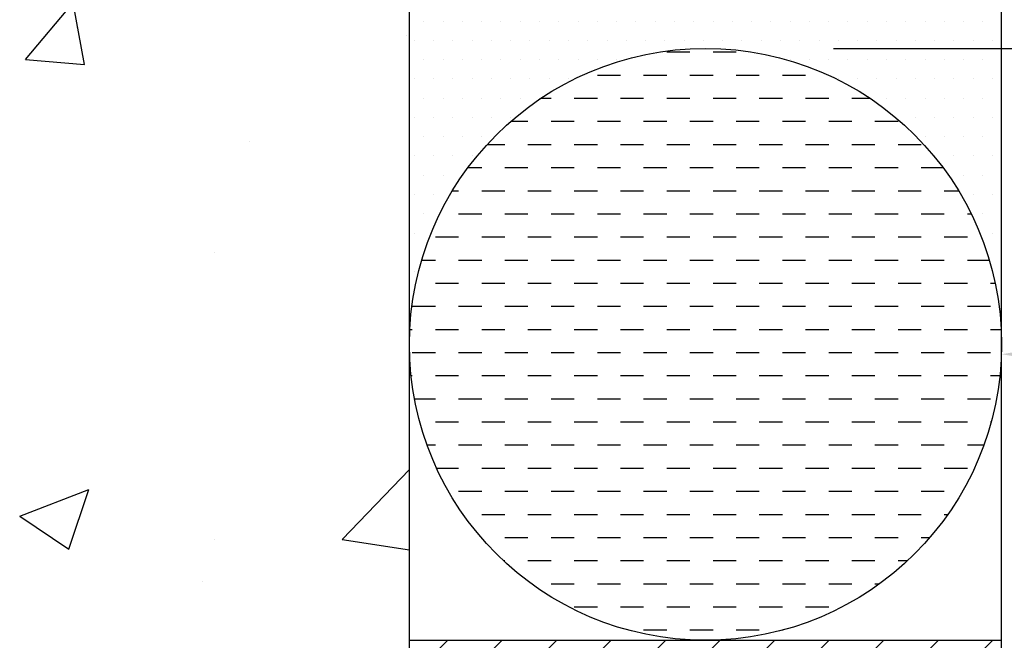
# Model space of a CAD drawing. Extents: x -512 to 3251, y 147 to 2877.
# Tile 18 of 33: x 2310 to 2389, y 1463 to 1514. Entities that reach past the tile are written whole.
import ezdxf

# ---------------------------------------------------------------- set-up
doc = ezdxf.new("R2010")
doc.units = 0
doc.header["$LTSCALE"] = 96
doc.header["$MEASUREMENT"] = 0
doc.layers.get('0').update_dxf_attribs({"color": 3, "linetype": 'CONTINUOUS'})
for name, color, linetype in [('S1', 2, 'CONTINUOUS'), ('S5', 1, 'CONTINUOUS'), ('S6', 1, 'CONTINUOUS'), ('S7', 3, 'CONTINUOUS')]:
    doc.layers.add(name, color=color, linetype=linetype)

# ---------------------------------------------------------------- blocks, each defined once
blk = doc.blocks.new('*X81')
at = {"color": 0}
for p, q in [((1266.138, 481.27), (1269.995, 485.866)), ((1270.921, 480.85), (1269.996, 485.865)), ((1270.297, 483.842), (1270.297, 483.842)), ((1297.059, 483.232), (1297.059, 483.232)), ((1266.138, 481.27), (1270.92, 480.851)), ((1284.272, 474.575), (1284.272, 474.575)), ((1281.453, 465.592), (1281.453, 465.592)), ((1291.824, 442.333), (1297.266, 448.004)), ((1265.673, 444.235), (1271.274, 446.386)), ((1269.653, 441.55), (1271.275, 446.385)), ((1265.673, 444.235), (1269.652, 441.551)), ((1281.48, 442.352), (1281.48, 442.352)), ((1291.824, 442.333), (1297.266, 441.489)), ((1280.481, 438.961), (1280.481, 438.961))]:
    blk.add_line(p, q, dxfattribs=at)
blk = doc.blocks.new('*X84')
at = {"color": 0}
for p, q in [((1297.266, 386.866), (1344.56, 434.16)), ((1297.266, 391.285), (1340.141, 434.16)), ((1297.266, 395.704), (1335.721, 434.16)), ((1297.266, 400.124), (1331.302, 434.16)), ((1297.266, 404.543), (1326.882, 434.16)), ((1297.266, 408.963), (1322.463, 434.16)), ((1297.266, 413.382), (1318.044, 434.16)), ((1297.266, 417.802), (1313.624, 434.16)), ((1297.266, 422.221), (1309.205, 434.16)), ((1297.266, 426.64), (1304.785, 434.16)), ((1297.266, 431.06), (1300.366, 434.16))]:
    blk.add_line(p, q, dxfattribs=at)
blk = doc.blocks.new('*X83')
at = {"color": 0}
for p, q in [((1298.4375, 484.375), (1298.4375, 484.375)), ((1300, 484.375), (1300, 484.375)), ((1301.5625, 484.375), (1301.5625, 484.375)), ((1303.125, 484.375), (1303.125, 484.375)), ((1304.6875, 484.375), (1304.6875, 484.375)), ((1306.25, 484.375), (1306.25, 484.375)), ((1307.8125, 484.375), (1307.8125, 484.375)), ((1309.375, 484.375), (1309.375, 484.375)), ((1310.9375, 484.375), (1310.9375, 484.375)), ((1312.5, 484.375), (1312.5, 484.375)), ((1314.0625, 484.375), (1314.0625, 484.375)), ((1315.625, 484.375), (1315.625, 484.375)), ((1317.1875, 484.375), (1317.1875, 484.375)), ((1318.75, 484.375), (1318.75, 484.375)), ((1320.3125, 484.375), (1320.3125, 484.375)), ((1321.875, 484.375), (1321.875, 484.375)), ((1323.4375, 484.375), (1323.4375, 484.375)), ((1325, 484.375), (1325, 484.375)), ((1326.5625, 484.375), (1326.5625, 484.375)), ((1328.125, 484.375), (1328.125, 484.375)), ((1329.6875, 484.375), (1329.6875, 484.375)), ((1331.25, 484.375), (1331.25, 484.375)), ((1332.8125, 484.375), (1332.8125, 484.375)), ((1334.375, 484.375), (1334.375, 484.375)), ((1335.9375, 484.375), (1335.9375, 484.375)), ((1337.5, 484.375), (1337.5, 484.375)), ((1339.0625, 484.375), (1339.0625, 484.375)), ((1340.625, 484.375), (1340.625, 484.375)), ((1342.1875, 484.375), (1342.1875, 484.375)), ((1343.75, 484.375), (1343.75, 484.375)), ((1297.65625, 482.8125), (1297.65625, 482.8125)), ((1299.21875, 482.8125), (1299.21875, 482.8125)), ((1300.78125, 482.8125), (1300.78125, 482.8125)), ((1302.34375, 482.8125), (1302.34375, 482.8125)), ((1303.90625, 482.8125), (1303.90625, 482.8125)), ((1305.46875, 482.8125), (1305.46875, 482.8125)), ((1307.03125, 482.8125), (1307.03125, 482.8125)), ((1308.59375, 482.8125), (1308.59375, 482.8125)), ((1310.15625, 482.8125), (1310.15625, 482.8125)), ((1311.71875, 482.8125), (1311.71875, 482.8125)), ((1313.28125, 482.8125), (1313.28125, 482.8125)), ((1314.84375, 482.8125), (1314.84375, 482.8125)), ((1316.40625, 482.8125), (1316.40625, 482.8125)), ((1317.96875, 482.8125), (1317.96875, 482.8125)), ((1319.53125, 482.8125), (1319.53125, 482.8125)), ((1321.09375, 482.8125), (1321.09375, 482.8125)), ((1322.65625, 482.8125), (1322.65625, 482.8125)), ((1324.21875, 482.8125), (1324.21875, 482.8125)), ((1325.78125, 482.8125), (1325.78125, 482.8125)), ((1327.34375, 482.8125), (1327.34375, 482.8125)), ((1328.90625, 482.8125), (1328.90625, 482.8125)), ((1330.46875, 482.8125), (1330.46875, 482.8125)), ((1332.03125, 482.8125), (1332.03125, 482.8125)), ((1333.59375, 482.8125), (1333.59375, 482.8125)), ((1335.15625, 482.8125), (1335.15625, 482.8125)), ((1336.71875, 482.8125), (1336.71875, 482.8125)), ((1338.28125, 482.8125), (1338.28125, 482.8125)), ((1339.84375, 482.8125), (1339.84375, 482.8125)), ((1341.40625, 482.8125), (1341.40625, 482.8125)), ((1342.96875, 482.8125), (1342.96875, 482.8125)), ((1344.53125, 482.8125), (1344.53125, 482.8125)), ((1298.4375, 481.25), (1298.4375, 481.25)), ((1300, 481.25), (1300, 481.25)), ((1301.5625, 481.25), (1301.5625, 481.25)), ((1303.125, 481.25), (1303.125, 481.25)), ((1304.6875, 481.25), (1304.6875, 481.25)), ((1306.25, 481.25), (1306.25, 481.25)), ((1307.8125, 481.25), (1307.8125, 481.25)), ((1309.375, 481.25), (1309.375, 481.25)), ((1310.9375, 481.25), (1310.9375, 481.25)), ((1312.5, 481.25), (1312.5, 481.25)), ((1314.0625, 481.25), (1314.0625, 481.25)), ((1328.125, 481.25), (1328.125, 481.25)), ((1329.6875, 481.25), (1329.6875, 481.25)), ((1331.25, 481.25), (1331.25, 481.25)), ((1332.8125, 481.25), (1332.8125, 481.25)), ((1334.375, 481.25), (1334.375, 481.25)), ((1335.9375, 481.25), (1335.9375, 481.25)), ((1337.5, 481.25), (1337.5, 481.25)), ((1339.0625, 481.25), (1339.0625, 481.25)), ((1340.625, 481.25), (1340.625, 481.25)), ((1342.1875, 481.25), (1342.1875, 481.25)), ((1343.75, 481.25), (1343.75, 481.25)), ((1297.65625, 479.6875), (1297.65625, 479.6875)), ((1299.21875, 479.6875), (1299.21875, 479.6875)), ((1300.78125, 479.6875), (1300.78125, 479.6875)), ((1302.34375, 479.6875), (1302.34375, 479.6875)), ((1303.90625, 479.6875), (1303.90625, 479.6875)), ((1305.46875, 479.6875), (1305.46875, 479.6875)), ((1307.03125, 479.6875), (1307.03125, 479.6875)), ((1308.59375, 479.6875), (1308.59375, 479.6875)), ((1310.15625, 479.6875), (1310.15625, 479.6875)), ((1332.03125, 479.6875), (1332.03125, 479.6875)), ((1333.59375, 479.6875), (1333.59375, 479.6875)), ((1335.15625, 479.6875), (1335.15625, 479.6875)), ((1336.71875, 479.6875), (1336.71875, 479.6875)), ((1338.28125, 479.6875), (1338.28125, 479.6875)), ((1339.84375, 479.6875), (1339.84375, 479.6875)), ((1341.40625, 479.6875), (1341.40625, 479.6875)), ((1342.96875, 479.6875), (1342.96875, 479.6875)), ((1344.53125, 479.6875), (1344.53125, 479.6875)), ((1298.4375, 478.125), (1298.4375, 478.125)), ((1300, 478.125), (1300, 478.125)), ((1301.5625, 478.125), (1301.5625, 478.125)), ((1303.125, 478.125), (1303.125, 478.125)), ((1304.6875, 478.125), (1304.6875, 478.125)), ((1306.25, 478.125), (1306.25, 478.125)), ((1307.8125, 478.125), (1307.8125, 478.125)), ((1335.9375, 478.125), (1335.9375, 478.125)), ((1337.5, 478.125), (1337.5, 478.125)), ((1339.0625, 478.125), (1339.0625, 478.125)), ((1340.625, 478.125), (1340.625, 478.125)), ((1342.1875, 478.125), (1342.1875, 478.125)), ((1343.75, 478.125), (1343.75, 478.125)), ((1297.65625, 476.5625), (1297.65625, 476.5625)), ((1299.21875, 476.5625), (1299.21875, 476.5625)), ((1300.78125, 476.5625), (1300.78125, 476.5625)), ((1302.34375, 476.5625), (1302.34375, 476.5625)), ((1303.90625, 476.5625), (1303.90625, 476.5625)), ((1305.46875, 476.5625), (1305.46875, 476.5625)), ((1336.71875, 476.5625), (1336.71875, 476.5625)), ((1338.28125, 476.5625), (1338.28125, 476.5625)), ((1339.84375, 476.5625), (1339.84375, 476.5625)), ((1341.40625, 476.5625), (1341.40625, 476.5625)), ((1342.96875, 476.5625), (1342.96875, 476.5625)), ((1344.53125, 476.5625), (1344.53125, 476.5625)), ((1298.4375, 475), (1298.4375, 475)), ((1300, 475), (1300, 475)), ((1301.5625, 475), (1301.5625, 475)), ((1303.125, 475), (1303.125, 475)), ((1339.0625, 475), (1339.0625, 475)), ((1340.625, 475), (1340.625, 475)), ((1342.1875, 475), (1342.1875, 475)), ((1343.75, 475), (1343.75, 475)), ((1297.65625, 473.4375), (1297.65625, 473.4375)), ((1299.21875, 473.4375), (1299.21875, 473.4375)), ((1300.78125, 473.4375), (1300.78125, 473.4375)), ((1302.34375, 473.4375), (1302.34375, 473.4375)), ((1339.84375, 473.4375), (1339.84375, 473.4375)), ((1341.40625, 473.4375), (1341.40625, 473.4375)), ((1342.96875, 473.4375), (1342.96875, 473.4375)), ((1344.53125, 473.4375), (1344.53125, 473.4375)), ((1298.4375, 471.875), (1298.4375, 471.875)), ((1300, 471.875), (1300, 471.875)), ((1301.5625, 471.875), (1301.5625, 471.875)), ((1342.1875, 471.875), (1342.1875, 471.875)), ((1343.75, 471.875), (1343.75, 471.875)), ((1297.65625, 470.3125), (1297.65625, 470.3125)), ((1299.21875, 470.3125), (1299.21875, 470.3125)), ((1342.96875, 470.3125), (1342.96875, 470.3125)), ((1344.53125, 470.3125), (1344.53125, 470.3125)), ((1298.4375, 468.75), (1298.4375, 468.75)), ((1343.75, 468.75), (1343.75, 468.75)), ((1297.65625, 467.1875), (1297.65625, 467.1875)), ((1344.53125, 467.1875), (1344.53125, 467.1875)), ((1298.4375, 465.625), (1298.4375, 465.625)), ((1297.65625, 464.0625), (1297.65625, 464.0625)), ((1344.53125, 464.0625), (1344.53125, 464.0625))]:
    blk.add_line(p, q, dxfattribs=at)
blk = doc.blocks.new('*X82')
at = {"color": 0}
for p, q in [((1318.125, 481.875), (1320, 481.875)), ((1321.875, 481.875), (1323.75, 481.875)), ((1312.5, 480), (1314.375, 480)), ((1316.25, 480), (1318.125, 480)), ((1320, 480), (1321.875, 480)), ((1323.75, 480), (1325.625, 480)), ((1327.5, 480), (1329.375, 480)), ((1307.946, 478.125), (1308.75, 478.125)), ((1310.625, 478.125), (1312.5, 478.125)), ((1314.375, 478.125), (1316.25, 478.125)), ((1318.125, 478.125), (1320, 478.125)), ((1321.875, 478.125), (1323.75, 478.125)), ((1325.625, 478.125), (1327.5, 478.125)), ((1329.375, 478.125), (1331.25, 478.125)), ((1333.125, 478.125), (1334.585, 478.125)), ((1305.494, 476.25), (1306.875, 476.25)), ((1308.75, 476.25), (1310.625, 476.25)), ((1312.5, 476.25), (1314.375, 476.25)), ((1316.25, 476.25), (1318.125, 476.25)), ((1320, 476.25), (1321.875, 476.25)), ((1323.75, 476.25), (1325.625, 476.25)), ((1327.5, 476.25), (1329.375, 476.25)), ((1331.25, 476.25), (1333.125, 476.25)), ((1335, 476.25), (1336.875, 476.25)), ((1303.572, 474.375), (1305, 474.375)), ((1306.875, 474.375), (1308.75, 474.375)), ((1310.625, 474.375), (1312.5, 474.375)), ((1314.375, 474.375), (1316.25, 474.375)), ((1318.125, 474.375), (1320, 474.375)), ((1321.875, 474.375), (1323.75, 474.375)), ((1325.625, 474.375), (1327.5, 474.375)), ((1329.375, 474.375), (1331.25, 474.375)), ((1333.125, 474.375), (1335, 474.375)), ((1336.875, 474.375), (1338.75, 474.375)), ((1302.021, 472.5), (1303.125, 472.5)), ((1305, 472.5), (1306.875, 472.5)), ((1308.75, 472.5), (1310.625, 472.5)), ((1312.5, 472.5), (1314.375, 472.5)), ((1316.25, 472.5), (1318.125, 472.5)), ((1320, 472.5), (1321.875, 472.5)), ((1323.75, 472.5), (1325.625, 472.5)), ((1327.5, 472.5), (1329.375, 472.5)), ((1331.25, 472.5), (1333.125, 472.5)), ((1335, 472.5), (1336.875, 472.5)), ((1338.75, 472.5), (1340.511, 472.5)), ((1300.756, 470.625), (1301.25, 470.625)), ((1303.125, 470.625), (1305, 470.625)), ((1306.875, 470.625), (1308.75, 470.625)), ((1310.625, 470.625), (1312.5, 470.625)), ((1314.375, 470.625), (1316.25, 470.625)), ((1318.125, 470.625), (1320, 470.625)), ((1321.875, 470.625), (1323.75, 470.625)), ((1325.625, 470.625), (1327.5, 470.625)), ((1329.375, 470.625), (1331.25, 470.625)), ((1333.125, 470.625), (1335, 470.625)), ((1336.875, 470.625), (1338.75, 470.625)), ((1340.625, 470.625), (1341.775, 470.625)), ((1301.25, 468.75), (1303.125, 468.75)), ((1305, 468.75), (1306.875, 468.75)), ((1308.75, 468.75), (1310.625, 468.75)), ((1312.5, 468.75), (1314.375, 468.75)), ((1316.25, 468.75), (1318.125, 468.75)), ((1320, 468.75), (1321.875, 468.75)), ((1323.75, 468.75), (1325.625, 468.75)), ((1327.5, 468.75), (1329.375, 468.75)), ((1331.25, 468.75), (1333.125, 468.75)), ((1335, 468.75), (1336.875, 468.75)), ((1338.75, 468.75), (1340.625, 468.75)), ((1342.5, 468.75), (1342.803, 468.75)), ((1299.375, 466.875), (1301.25, 466.875)), ((1303.125, 466.875), (1305, 466.875)), ((1306.875, 466.875), (1308.75, 466.875)), ((1310.625, 466.875), (1312.5, 466.875)), ((1314.375, 466.875), (1316.25, 466.875)), ((1318.125, 466.875), (1320, 466.875)), ((1321.875, 466.875), (1323.75, 466.875)), ((1325.625, 466.875), (1327.5, 466.875)), ((1329.375, 466.875), (1331.25, 466.875)), ((1333.125, 466.875), (1335, 466.875)), ((1336.875, 466.875), (1338.75, 466.875)), ((1340.625, 466.875), (1342.5, 466.875)), ((1298.261, 465), (1299.375, 465)), ((1301.25, 465), (1303.125, 465)), ((1305, 465), (1306.875, 465)), ((1308.75, 465), (1310.625, 465)), ((1312.5, 465), (1314.375, 465)), ((1316.25, 465), (1318.125, 465)), ((1320, 465), (1321.875, 465)), ((1323.75, 465), (1325.625, 465)), ((1327.5, 465), (1329.375, 465)), ((1331.25, 465), (1333.125, 465)), ((1335, 465), (1336.875, 465)), ((1338.75, 465), (1340.625, 465)), ((1342.5, 465), (1344.27, 465)), ((1299.375, 463.125), (1301.25, 463.125)), ((1303.125, 463.125), (1305, 463.125)), ((1306.875, 463.125), (1308.75, 463.125)), ((1310.625, 463.125), (1312.5, 463.125)), ((1314.375, 463.125), (1316.25, 463.125)), ((1318.125, 463.125), (1320, 463.125)), ((1321.875, 463.125), (1323.75, 463.125)), ((1325.625, 463.125), (1327.5, 463.125)), ((1329.375, 463.125), (1331.25, 463.125)), ((1333.125, 463.125), (1335, 463.125)), ((1336.875, 463.125), (1338.75, 463.125)), ((1340.625, 463.125), (1342.5, 463.125)), ((1344.375, 463.125), (1344.746, 463.125)), ((1297.5, 461.25), (1299.375, 461.25)), ((1301.25, 461.25), (1303.125, 461.25)), ((1305, 461.25), (1306.875, 461.25)), ((1308.75, 461.25), (1310.625, 461.25)), ((1312.5, 461.25), (1314.375, 461.25)), ((1316.25, 461.25), (1318.125, 461.25)), ((1320, 461.25), (1321.875, 461.25)), ((1323.75, 461.25), (1325.625, 461.25)), ((1327.5, 461.25), (1329.375, 461.25)), ((1331.25, 461.25), (1333.125, 461.25)), ((1335, 461.25), (1336.875, 461.25)), ((1338.75, 461.25), (1340.625, 461.25)), ((1342.5, 461.25), (1344.375, 461.25)), ((1297.296, 459.375), (1297.5, 459.375)), ((1299.375, 459.375), (1301.25, 459.375)), ((1303.125, 459.375), (1305, 459.375)), ((1306.875, 459.375), (1308.75, 459.375)), ((1310.625, 459.375), (1312.5, 459.375)), ((1314.375, 459.375), (1316.25, 459.375)), ((1318.125, 459.375), (1320, 459.375)), ((1321.875, 459.375), (1323.75, 459.375)), ((1325.625, 459.375), (1327.5, 459.375)), ((1329.375, 459.375), (1331.25, 459.375)), ((1333.125, 459.375), (1335, 459.375)), ((1336.875, 459.375), (1338.75, 459.375)), ((1340.625, 459.375), (1342.5, 459.375)), ((1344.375, 459.375), (1345.235, 459.375)), ((1297.5, 457.5), (1299.375, 457.5)), ((1301.25, 457.5), (1303.125, 457.5)), ((1305, 457.5), (1306.875, 457.5)), ((1308.75, 457.5), (1310.625, 457.5)), ((1312.5, 457.5), (1314.375, 457.5)), ((1316.25, 457.5), (1318.125, 457.5)), ((1320, 457.5), (1321.875, 457.5)), ((1323.75, 457.5), (1325.625, 457.5)), ((1327.5, 457.5), (1329.375, 457.5)), ((1331.25, 457.5), (1333.125, 457.5)), ((1335, 457.5), (1336.875, 457.5)), ((1338.75, 457.5), (1340.625, 457.5)), ((1342.5, 457.5), (1344.375, 457.5)), ((1297.4, 455.625), (1297.5, 455.625)), ((1299.375, 455.625), (1301.25, 455.625)), ((1303.125, 455.625), (1305, 455.625)), ((1306.875, 455.625), (1308.75, 455.625)), ((1310.625, 455.625), (1312.5, 455.625)), ((1314.375, 455.625), (1316.25, 455.625)), ((1318.125, 455.625), (1320, 455.625)), ((1321.875, 455.625), (1323.75, 455.625)), ((1325.625, 455.625), (1327.5, 455.625)), ((1329.375, 455.625), (1331.25, 455.625)), ((1333.125, 455.625), (1335, 455.625)), ((1336.875, 455.625), (1338.75, 455.625)), ((1340.625, 455.625), (1342.5, 455.625)), ((1344.375, 455.625), (1345.131, 455.625)), ((1297.674, 453.75), (1299.375, 453.75)), ((1301.25, 453.75), (1303.125, 453.75)), ((1305, 453.75), (1306.875, 453.75)), ((1308.75, 453.75), (1310.625, 453.75)), ((1312.5, 453.75), (1314.375, 453.75)), ((1316.25, 453.75), (1318.125, 453.75)), ((1320, 453.75), (1321.875, 453.75)), ((1323.75, 453.75), (1325.625, 453.75)), ((1327.5, 453.75), (1329.375, 453.75)), ((1331.25, 453.75), (1333.125, 453.75)), ((1335, 453.75), (1336.875, 453.75)), ((1338.75, 453.75), (1340.625, 453.75)), ((1342.5, 453.75), (1344.375, 453.75)), ((1299.375, 451.875), (1301.25, 451.875)), ((1303.125, 451.875), (1305, 451.875)), ((1306.875, 451.875), (1308.75, 451.875)), ((1310.625, 451.875), (1312.5, 451.875)), ((1314.375, 451.875), (1316.25, 451.875)), ((1318.125, 451.875), (1320, 451.875)), ((1321.875, 451.875), (1323.75, 451.875)), ((1325.625, 451.875), (1327.5, 451.875)), ((1329.375, 451.875), (1331.25, 451.875)), ((1333.125, 451.875), (1335, 451.875)), ((1336.875, 451.875), (1338.75, 451.875)), ((1340.625, 451.875), (1342.5, 451.875)), ((1344.375, 451.875), (1344.428, 451.875)), ((1298.695, 450), (1299.375, 450)), ((1301.25, 450), (1303.125, 450)), ((1305, 450), (1306.875, 450)), ((1308.75, 450), (1310.625, 450)), ((1312.5, 450), (1314.375, 450)), ((1316.25, 450), (1318.125, 450)), ((1320, 450), (1321.875, 450)), ((1323.75, 450), (1325.625, 450)), ((1327.5, 450), (1329.375, 450)), ((1331.25, 450), (1333.125, 450)), ((1335, 450), (1336.875, 450)), ((1338.75, 450), (1340.625, 450)), ((1342.5, 450), (1343.836, 450)), ((1299.464, 448.125), (1301.25, 448.125)), ((1303.125, 448.125), (1305, 448.125)), ((1306.875, 448.125), (1308.75, 448.125)), ((1310.625, 448.125), (1312.5, 448.125)), ((1314.375, 448.125), (1316.25, 448.125)), ((1318.125, 448.125), (1320, 448.125)), ((1321.875, 448.125), (1323.75, 448.125)), ((1325.625, 448.125), (1327.5, 448.125)), ((1329.375, 448.125), (1331.25, 448.125)), ((1333.125, 448.125), (1335, 448.125)), ((1336.875, 448.125), (1338.75, 448.125)), ((1340.625, 448.125), (1342.5, 448.125)), ((1301.25, 446.25), (1303.125, 446.25)), ((1305, 446.25), (1306.875, 446.25)), ((1308.75, 446.25), (1310.625, 446.25)), ((1312.5, 446.25), (1314.375, 446.25)), ((1316.25, 446.25), (1318.125, 446.25)), ((1320, 446.25), (1321.875, 446.25)), ((1323.75, 446.25), (1325.625, 446.25)), ((1327.5, 446.25), (1329.375, 446.25)), ((1331.25, 446.25), (1333.125, 446.25)), ((1335, 446.25), (1336.875, 446.25)), ((1338.75, 446.25), (1340.625, 446.25)), ((1303.125, 444.375), (1305, 444.375)), ((1306.875, 444.375), (1308.75, 444.375)), ((1310.625, 444.375), (1312.5, 444.375)), ((1314.375, 444.375), (1316.25, 444.375)), ((1318.125, 444.375), (1320, 444.375)), ((1321.875, 444.375), (1323.75, 444.375)), ((1325.625, 444.375), (1327.5, 444.375)), ((1329.375, 444.375), (1331.25, 444.375)), ((1333.125, 444.375), (1335, 444.375)), ((1336.875, 444.375), (1338.75, 444.375)), ((1340.625, 444.375), (1340.912, 444.375)), ((1303.079, 442.5), (1303.125, 442.5)), ((1305, 442.5), (1306.875, 442.5)), ((1308.75, 442.5), (1310.625, 442.5)), ((1312.5, 442.5), (1314.375, 442.5)), ((1316.25, 442.5), (1318.125, 442.5)), ((1320, 442.5), (1321.875, 442.5)), ((1323.75, 442.5), (1325.625, 442.5)), ((1327.5, 442.5), (1329.375, 442.5)), ((1331.25, 442.5), (1333.125, 442.5)), ((1335, 442.5), (1336.875, 442.5)), ((1338.75, 442.5), (1339.452, 442.5)), ((1304.879, 440.625), (1305, 440.625)), ((1306.875, 440.625), (1308.75, 440.625)), ((1310.625, 440.625), (1312.5, 440.625)), ((1314.375, 440.625), (1316.25, 440.625)), ((1318.125, 440.625), (1320, 440.625)), ((1321.875, 440.625), (1323.75, 440.625)), ((1325.625, 440.625), (1327.5, 440.625)), ((1329.375, 440.625), (1331.25, 440.625)), ((1333.125, 440.625), (1335, 440.625)), ((1336.875, 440.625), (1337.652, 440.625)), ((1308.75, 438.75), (1310.625, 438.75)), ((1312.5, 438.75), (1314.375, 438.75)), ((1316.25, 438.75), (1318.125, 438.75)), ((1320, 438.75), (1321.875, 438.75)), ((1323.75, 438.75), (1325.625, 438.75)), ((1327.5, 438.75), (1329.375, 438.75)), ((1331.25, 438.75), (1333.125, 438.75)), ((1335, 438.75), (1335.381, 438.75)), ((1310.625, 436.875), (1312.5, 436.875)), ((1314.375, 436.875), (1316.25, 436.875)), ((1318.125, 436.875), (1320, 436.875)), ((1321.875, 436.875), (1323.75, 436.875)), ((1325.625, 436.875), (1327.5, 436.875)), ((1329.375, 436.875), (1331.25, 436.875)), ((1316.25, 435), (1318.125, 435)), ((1320, 435), (1321.875, 435)), ((1323.75, 435), (1325.625, 435)), ((1327.5, 435), (1327.559, 435))]:
    blk.add_line(p, q, dxfattribs=at)

msp = doc.modelspace()

# ---------------------------------------------------------------- linework, layer by layer
at = {"layer": 'S1', "color": 4}
for p, q in [((2341.132, 1394.697), (2341.132, 1559.175)), ((2389.132, 1394.697), (2389.132, 1559.175))]:
    msp.add_line(p, q, dxfattribs=at)
at = {"layer": 'S1', "color": 2}
msp.add_line((2341.132, 1463.175), (2389.132, 1463.175), dxfattribs=at)
at = {"layer": 'S1', "color": 4}
msp.add_circle((2365.132, 1487.175), 24, dxfattribs=at)
at = {"layer": 'S5', "color": 1}
msp.add_line((2375.521, 1511.175), (2464.419, 1511.175), dxfattribs=at)
at = {"layer": 'S7', "color": 1}
msp.add_solid([(2401.132, 1484.377), (2401.132, 1488.377), (2389.132, 1486.377)], dxfattribs=at)

# ---------------------------------------------------------------- block references
at = {"layer": 'S6', "color": 1}
msp.add_blockref('*X81', (1043.867, 1029.015), dxfattribs=at)
at = {"layer": 'S6', "color": 3}
msp.add_blockref('*X83', (1043.867, 1029.015), dxfattribs=at)
at = {"layer": 'S6', "color": 2}
for name in ['*X82', '*X84']:
    msp.add_blockref(name, (1043.867, 1029.015), dxfattribs=at)

doc.saveas('drawing.dxf')
